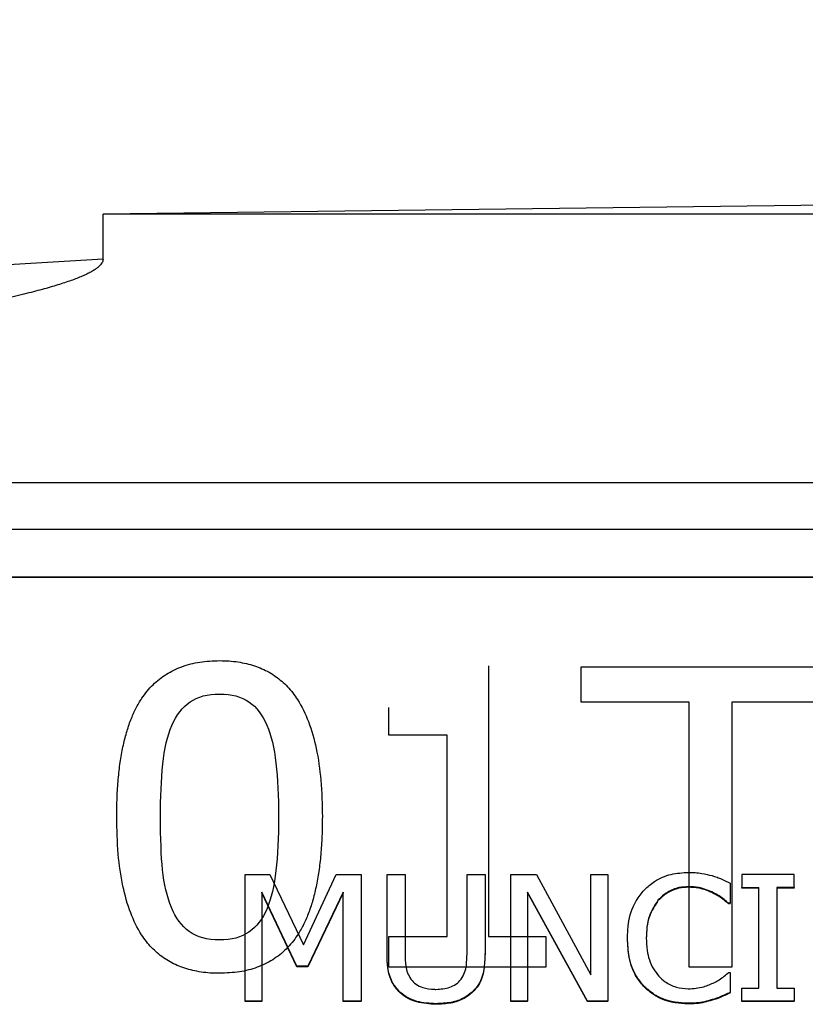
# Model space of a CAD drawing. Header units: inches. Extents: x 0.6 to 16.3, y 0.2 to 11.5.
# Tile 11 of 29: x 4.11 to 4.419, y 7.526 to 7.914. Entities that reach past the tile are written whole.
import ezdxf

# ---------------------------------------------------------------- set-up
doc = ezdxf.new("R2010")
doc.units = ezdxf.units.IN
doc.header["$MEASUREMENT"] = 0
doc.styles.add('SLDTEXTSTYLE0', font='TXT', dxfattribs={"width": 0.75})
doc.dimstyles.new('SLDDIMSTYLE1', dxfattribs={"dimtxt": 0.137795, "dimasz": 0.14, "dimexe": 0, "dimexo": 0.0625, "dimgap": 0.034449, "dimtad": 0, "dimdec": 1, "dimlfac": 1.5, "dimrnd": 1e-09, "dimzin": 12, "dimdsep": 46, "dimtxsty": 'SLDTEXTSTYLE0', "dimblk1": 'CLOSED', "dimblk2": 'CLOSED', "dimsah": 1, "dimcen": 0.09, "dimadec": 0, "dimazin": 3, "dimtfac": 1, "dimtdec": 1, "dimtofl": 0, "dimtmove": 0, "dimatfit": 3, "dimldrblk": 'CLOSED', "dimfxl": 0, "dimfrac": 2, "dimtolj": 1, "dimtzin": 12, "dimarcsym": 0})

# ---------------------------------------------------------------- blocks, each defined once
blk = doc.blocks.new('_Closed')
at = {"color": 0, "linetype": 'ByBlock', "lineweight": -2}
for p, q in [((-1, 0.166667), (0, 0)), ((-1, 0.166667), (-1, -0.166667)), ((0, 0), (-1, -0.166667)), ((0, 0), (-1, 0))]:
    blk.add_line(p, q, dxfattribs=at)
blk = doc.blocks.new('_D_3')
at = {"color": 7, "linetype": 'Continuous', "lineweight": 0}
for p, q in [((2.25776, 10.61864), (2.21578, 10.61864)), ((2.21578, 10.61864), (2.21578, 10.39989)), ((2.56321, 10.61864), (2.60519, 10.61864)), ((2.60519, 10.61864), (2.60519, 10.39989)), ((1.06932, 7.87416), (1.06932, 10.45955)), ((4.52459, 10.31124), (4.52459, 10.45955)), ((1.06932, 10.42018), (2.09494, 10.42018)), ((4.52459, 10.42018), (2.72604, 10.42018)), ((2.21578, 10.39989), (2.25776, 10.39989)), ((2.60519, 10.39989), (2.56321, 10.39989))]:
    blk.add_line(p, q, dxfattribs=at)
at = {"color": 7, "linetype": 'Continuous', "lineweight": 18, "xscale": 0.14, "yscale": 0.14, "rotation": 180.0000000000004}
blk.add_blockref('_Closed', (1.06932, 10.42018), dxfattribs=at)
at = {"color": 7, "linetype": 'Continuous', "lineweight": 18, "xscale": 0.14, "yscale": 0.14}
blk.add_blockref('_Closed', (4.52459, 10.42018), dxfattribs=at)
at = {"color": 7, "linetype": 'Continuous', "lineweight": 18, "char_height": 0.137795, "attachment_point": 1, "style": 'SLDTEXTSTYLE0'}
for s, insert in [('132', (2.25776, 10.57752)), ('5.2', (2.28322, 10.37135))]:
    blk.add_mtext(s, dxfattribs=dict(at, insert=insert))

msp = doc.modelspace()

# ---------------------------------------------------------------- linework, layer by layer
at = {"color": 7, "linetype": 'Continuous', "lineweight": 25}
for p, q in [((4.50473, 7.84194), (4.14278, 7.83741)), ((4.14278, 7.8197), (4.14278, 7.83741)), ((4.90641, 7.83741), (4.14278, 7.83741)), ((4.14278, 7.8197), (3.68234, 7.79141)), ((3.71042, 7.73172), (5.33709, 7.73172)), ((3.71042, 7.71329), (5.33709, 7.71329)), ((3.73042, 7.69461), (5.31709, 7.69461)), ((3.73042, 7.69438), (5.31709, 7.69438)), ((4.29461, 7.65953), (4.29461, 7.55296)), ((4.33105, 7.65914), (4.43288, 7.65914)), ((4.33105, 7.64515), (4.33105, 7.65914)), ((4.37355, 7.64515), (4.33105, 7.64515)), ((4.37355, 7.54089), (4.37355, 7.64515)), ((4.39038, 7.64515), (4.39038, 7.54089)), ((4.43288, 7.64515), (4.39038, 7.64515)), ((4.2553, 7.63222), (4.2553, 7.64304)), ((4.27829, 7.63222), (4.2553, 7.63222)), ((4.27829, 7.55296), (4.27829, 7.63222)), ((4.19871, 7.52749), (4.19871, 7.57728)), ((4.19871, 7.57728), (4.2084, 7.57728)), ((4.2084, 7.57728), (4.22171, 7.54956)), ((4.22171, 7.54956), (4.23459, 7.57728)), ((4.23459, 7.57728), (4.24444, 7.57728)), ((4.24444, 7.57728), (4.24444, 7.52749)), ((4.2546, 7.54621), (4.2546, 7.57728)), ((4.2546, 7.57728), (4.26169, 7.57728)), ((4.26169, 7.57728), (4.26169, 7.54621)), ((4.2861, 7.54605), (4.2861, 7.57728)), ((4.2861, 7.57728), (4.29319, 7.57728)), ((4.29319, 7.57728), (4.29319, 7.54621)), ((4.30335, 7.52749), (4.30335, 7.57728)), ((4.30335, 7.57728), (4.31342, 7.57728)), ((4.31342, 7.57728), (4.3349, 7.53785)), ((4.3349, 7.53785), (4.3349, 7.57728)), ((4.3349, 7.57728), (4.34151, 7.57728)), ((4.34151, 7.57728), (4.34151, 7.52749)), ((4.38975, 7.57397), (4.38975, 7.56598)), ((4.39428, 7.57728), (4.39428, 7.57219)), ((4.41494, 7.57728), (4.39428, 7.57728)), ((4.41494, 7.57219), (4.41494, 7.57728)), ((4.21911, 7.5412), (4.20533, 7.57038)), ((4.20533, 7.57038), (4.20533, 7.52749)), ((4.21911, 7.54096), (4.20533, 7.57014)), ((4.23735, 7.57038), (4.22344, 7.5412)), ((4.23735, 7.57014), (4.22344, 7.54096)), ((4.23735, 7.52749), (4.23735, 7.57038)), ((4.33356, 7.52749), (4.30996, 7.57042)), ((4.30996, 7.57042), (4.30996, 7.52749)), ((4.33356, 7.52725), (4.30996, 7.57018)), ((4.37324, 7.57228), (4.37324, 7.57251)), ((4.38318, 7.5699), (4.38318, 7.57013)), ((4.39428, 7.57219), (4.40107, 7.57219)), ((4.39428, 7.57195), (4.39428, 7.57219)), ((4.40107, 7.57195), (4.39428, 7.57195)), ((4.40107, 7.53257), (4.40107, 7.57219)), ((4.41494, 7.57219), (4.40816, 7.57219)), ((4.40816, 7.57219), (4.40816, 7.53257)), ((4.41494, 7.57195), (4.40816, 7.57195)), ((4.41494, 7.57219), (4.41494, 7.57195)), ((4.36144, 7.56715), (4.36144, 7.56739)), ((4.38975, 7.56598), (4.38918, 7.56598)), ((4.38918, 7.56574), (4.38918, 7.56598)), ((4.38975, 7.56574), (4.38975, 7.56598)), ((4.38975, 7.56574), (4.38918, 7.56574)), ((4.2553, 7.55296), (4.27829, 7.55296)), ((4.2553, 7.54089), (4.2553, 7.55296)), ((4.29461, 7.55296), (4.31709, 7.55296)), ((4.31709, 7.55296), (4.31709, 7.54089)), ((4.34929, 7.5521), (4.34929, 7.55234)), ((4.35668, 7.55234), (4.35668, 7.5521)), ((4.2546, 7.54597), (4.2546, 7.54621)), ((4.29319, 7.54597), (4.29319, 7.54621)), ((4.22344, 7.5412), (4.21911, 7.5412)), ((4.21911, 7.54096), (4.21911, 7.5412)), ((4.22344, 7.54096), (4.21911, 7.54096)), ((4.22344, 7.54096), (4.22344, 7.5412)), ((4.31709, 7.54089), (4.2553, 7.54089)), ((4.39038, 7.54089), (4.37355, 7.54089)), ((4.38923, 7.53878), (4.38975, 7.53878)), ((4.38975, 7.53878), (4.38975, 7.53087)), ((4.2597, 7.5308), (4.2597, 7.53104)), ((4.28809, 7.5308), (4.28809, 7.53104)), ((4.35599, 7.5329), (4.35599, 7.53313)), ((4.39428, 7.53257), (4.40107, 7.53257)), ((4.39428, 7.52749), (4.39428, 7.53257)), ((4.40816, 7.53257), (4.41494, 7.53257)), ((4.41494, 7.53257), (4.41494, 7.52749)), ((4.20533, 7.52749), (4.19871, 7.52749)), ((4.19871, 7.52725), (4.19871, 7.52749)), ((4.20533, 7.52725), (4.19871, 7.52725)), ((4.20533, 7.52725), (4.20533, 7.52749)), ((4.24444, 7.52749), (4.23735, 7.52749)), ((4.23735, 7.52725), (4.23735, 7.52749)), ((4.24444, 7.52725), (4.23735, 7.52725)), ((4.24444, 7.52725), (4.24444, 7.52749)), ((4.30996, 7.52749), (4.30335, 7.52749)), ((4.30335, 7.52725), (4.30335, 7.52749)), ((4.30996, 7.52725), (4.30335, 7.52725)), ((4.30996, 7.52725), (4.30996, 7.52749)), ((4.33356, 7.52725), (4.33356, 7.52749)), ((4.34151, 7.52749), (4.33356, 7.52749)), ((4.34151, 7.52725), (4.33356, 7.52725)), ((4.34151, 7.52725), (4.34151, 7.52749)), ((4.38266, 7.52781), (4.38266, 7.52805)), ((4.38975, 7.53064), (4.38975, 7.53087)), ((4.39428, 7.52725), (4.39428, 7.52749)), ((4.41494, 7.52749), (4.39428, 7.52749)), ((4.41494, 7.52725), (4.39428, 7.52725)), ((4.41494, 7.52725), (4.41494, 7.52749)), ((4.27387, 7.5262), (4.27387, 7.52644)), ((4.37315, 7.52636), (4.37315, 7.5266))]:
    msp.add_line(p, q, dxfattribs=at)
for points, knots in [([(4.14278, 7.8197), (4.14275, 7.81944), (4.1427, 7.81891), (4.14231, 7.81813), (4.14172, 7.81735), (4.1409, 7.81656), (4.13986, 7.81577), (4.13859, 7.81496), (4.1371, 7.81415), (4.13539, 7.81332), (4.13344, 7.81249), (4.13127, 7.81164), (4.12888, 7.81079), (4.12625, 7.80992), (4.1234, 7.80904), (4.12033, 7.80815), (4.11702, 7.80725), (4.10924, 7.80525), (4.09579, 7.80224), (4.07549, 7.79834), (4.05155, 7.79428), (4.0126, 7.78833), (3.95541, 7.78072), (3.87678, 7.77155), (3.78496, 7.76191), (3.71931, 7.75572), (3.68429, 7.75242)], [0, 0, 0, 0, 0.001753, 0.003661, 0.005827, 0.00832, 0.011186, 0.014454, 0.018147, 0.022276, 0.026854, 0.031886, 0.037379, 0.043337, 0.049764, 0.056661, 0.064031, 0.071875, 0.108516, 0.15287, 0.204977, 0.264856, 0.40639, 0.576068, 0.773929, 1, 1, 1, 1]), ([(4.14813, 7.59992), (4.14816, 7.6025), (4.14822, 7.60748), (4.14868, 7.61468), (4.14944, 7.62135), (4.15051, 7.62748), (4.15189, 7.63308), (4.15358, 7.63815), (4.15558, 7.64269), (4.15833, 7.64743), (4.16217, 7.65215), (4.16755, 7.65642), (4.17384, 7.65942), (4.18099, 7.66124), (4.18604, 7.66144), (4.18868, 7.66154)], [0, 0, 0, 0, 0.094311, 0.182214, 0.263883, 0.339535, 0.409446, 0.473962, 0.533526, 0.588698, 0.670672, 0.74903, 0.827594, 0.910155, 1, 1, 1, 1]), ([(4.18868, 7.66154), (4.18991, 7.66152), (4.19233, 7.66147), (4.19585, 7.66108), (4.1992, 7.66045), (4.20237, 7.65956), (4.20535, 7.65842), (4.20815, 7.65702), (4.21077, 7.65536), (4.2132, 7.65345), (4.21545, 7.65129), (4.21751, 7.64887), (4.2206, 7.64446), (4.22407, 7.63721), (4.22704, 7.6265), (4.22883, 7.61389), (4.22902, 7.60484), (4.22912, 7.60002)], [0, 0, 0, 0, 0.042286, 0.082729, 0.121602, 0.15921, 0.195893, 0.232014, 0.267955, 0.304102, 0.340837, 0.378521, 0.417491, 0.53395, 0.668062, 0.822772, 1, 1, 1, 1]), ([(4.16979, 7.63595), (4.17157, 7.64011), (4.17398, 7.64322), (4.18007, 7.64737), (4.18396, 7.64841), (4.18868, 7.64841)], [0, 0, 0, 0, 1, 1, 2, 2, 2, 2]), ([(4.18868, 7.64841), (4.1934, 7.64841), (4.19725, 7.64737), (4.2032, 7.64322), (4.20555, 7.64017), (4.20726, 7.63614)], [0, 0, 0, 0, 1, 1, 2, 2, 2, 2]), ([(4.16538, 7.59992), (4.16538, 7.60765), (4.16569, 7.61458), (4.16692, 7.62685), (4.16808, 7.63193), (4.16979, 7.63595)], [0, 0, 0, 0, 1, 1, 2, 2, 2, 2]), ([(4.20726, 7.63614), (4.20897, 7.63212), (4.21017, 7.62712), (4.21154, 7.61517), (4.21188, 7.60813), (4.21188, 7.60002)], [0, 0, 0, 0, 1, 1, 2, 2, 2, 2]), ([(4.18868, 7.5384), (4.18744, 7.53842), (4.18502, 7.53847), (4.18147, 7.53885), (4.17811, 7.53948), (4.17493, 7.54036), (4.17194, 7.54149), (4.16913, 7.54288), (4.1665, 7.54452), (4.16406, 7.54641), (4.16181, 7.54856), (4.15975, 7.55095), (4.15665, 7.55532), (4.15317, 7.56255), (4.15022, 7.57328), (4.14842, 7.58595), (4.14823, 7.59506), (4.14813, 7.59992)], [0, 0, 0, 0, 0.042412, 0.08296, 0.121909, 0.159559, 0.196242, 0.232317, 0.26816, 0.304154, 0.340679, 0.378098, 0.416749, 0.532501, 0.666477, 0.821668, 1, 1, 1, 1]), ([(4.16969, 7.56427), (4.16791, 7.56862), (4.16675, 7.57357), (4.16565, 7.58468), (4.16538, 7.59162), (4.16538, 7.59992)], [0, 0, 0, 0, 1, 1, 2, 2, 2, 2]), ([(4.22912, 7.60002), (4.22909, 7.59745), (4.22904, 7.5925), (4.22857, 7.58533), (4.22781, 7.57869), (4.22674, 7.57257), (4.22536, 7.56698), (4.22367, 7.56191), (4.22167, 7.55736), (4.21893, 7.5526), (4.2151, 7.54785), (4.20973, 7.54356), (4.20346, 7.54054), (4.19634, 7.5387), (4.1913, 7.5385), (4.18868, 7.5384)], [0, 0, 0, 0, 0.0939309, 0.1815533, 0.2630425, 0.3386167, 0.4085492, 0.4731851, 0.5329613, 0.5884296, 0.6708394, 0.7494271, 0.8280157, 0.9104284, 1, 1, 1, 1]), ([(4.21188, 7.60002), (4.21188, 7.5919), (4.21154, 7.58484), (4.21017, 7.57283), (4.209, 7.56788), (4.20736, 7.56399)], [0, 0, 0, 0, 1, 1, 2, 2, 2, 2]), ([(4.35595, 7.5713), (4.35722, 7.57246), (4.36022, 7.57518), (4.3663, 7.57773), (4.37099, 7.57802), (4.37328, 7.57816)], [0, 0, 0, 0, 0.2740649, 0.6457267, 1, 1, 1, 1]), ([(4.37328, 7.57816), (4.37417, 7.57815), (4.37596, 7.57811), (4.37911, 7.57774), (4.38132, 7.5772), (4.38266, 7.57687)], [0, 0, 0, 0, 0.281966, 0.564023, 1, 1, 1, 1]), ([(4.38266, 7.57687), (4.38329, 7.57667), (4.38456, 7.57626), (4.38694, 7.57531), (4.38864, 7.5745), (4.38975, 7.57397)], [0, 0, 0, 0, 0.2596065, 0.5191866, 1, 1, 1, 1]), ([(4.34929, 7.55234), (4.34936, 7.5542), (4.34954, 7.55921), (4.3516, 7.56596), (4.3548, 7.5699), (4.35595, 7.5713)], [0, 0, 0, 0, 0.274688, 0.739998, 1, 1, 1, 1]), ([(4.37324, 7.57251), (4.37205, 7.57244), (4.36917, 7.57226), (4.3649, 7.5706), (4.36256, 7.56843), (4.36144, 7.56739)], [0, 0, 0, 0, 0.264943, 0.646938, 1, 1, 1, 1]), ([(4.37324, 7.57228), (4.37205, 7.5722), (4.36917, 7.57202), (4.3649, 7.57036), (4.36256, 7.56819), (4.36144, 7.56715)], [0, 0, 0, 0, 0.264943, 0.646938, 1, 1, 1, 1]), ([(4.38318, 7.57013), (4.38224, 7.57056), (4.38038, 7.57142), (4.37704, 7.57237), (4.37462, 7.57246), (4.37324, 7.57251)], [0, 0, 0, 0, 0.300979, 0.601935, 1, 1, 1, 1]), ([(4.38318, 7.5699), (4.38224, 7.57032), (4.38038, 7.57118), (4.37704, 7.57213), (4.37462, 7.57222), (4.37324, 7.57228)], [0, 0, 0, 0, 0.3009786, 0.6019354, 1, 1, 1, 1]), ([(4.38918, 7.56598), (4.38858, 7.56648), (4.38734, 7.56749), (4.38538, 7.56895), (4.38391, 7.56974), (4.38318, 7.57013)], [0, 0, 0, 0, 0.322707, 0.659599, 1, 1, 1, 1]), ([(4.38918, 7.56574), (4.38858, 7.56624), (4.38734, 7.56725), (4.38538, 7.56871), (4.38391, 7.5695), (4.38318, 7.5699)], [0, 0, 0, 0, 0.322707, 0.659599, 1, 1, 1, 1]), ([(4.36144, 7.56739), (4.36009, 7.56533), (4.35794, 7.56201), (4.35685, 7.55673), (4.35674, 7.55382), (4.35668, 7.55234)], [0, 0, 0, 0, 0.450196, 0.721837, 1, 1, 1, 1]), ([(4.36144, 7.56715), (4.36009, 7.56509), (4.35794, 7.56178), (4.35685, 7.5565), (4.35674, 7.55358), (4.35668, 7.5521)], [0, 0, 0, 0, 0.450196, 0.721837, 1, 1, 1, 1]), ([(4.18868, 7.55153), (4.18375, 7.55153), (4.17977, 7.55263), (4.17368, 7.55704), (4.17133, 7.56018), (4.16969, 7.56427)], [0, 0, 0, 0, 1, 1, 2, 2, 2, 2]), ([(4.20736, 7.56399), (4.20565, 7.55983), (4.20327, 7.55672), (4.19718, 7.55257), (4.19333, 7.55153), (4.18868, 7.55153)], [0, 0, 0, 0, 1, 1, 2, 2, 2, 2]), ([(4.35599, 7.53313), (4.35496, 7.53436), (4.35205, 7.5378), (4.34968, 7.54452), (4.34942, 7.54983), (4.34929, 7.55234)], [0, 0, 0, 0, 0.226201, 0.635012, 1, 1, 1, 1]), ([(4.35599, 7.5329), (4.35496, 7.53412), (4.35205, 7.53756), (4.34968, 7.54428), (4.34942, 7.5496), (4.34929, 7.5521)], [0, 0, 0, 0, 0.226201, 0.635012, 1, 1, 1, 1]), ([(4.35668, 7.55234), (4.35674, 7.5507), (4.35689, 7.54652), (4.35855, 7.54122), (4.36088, 7.53822), (4.36161, 7.53729)], [0, 0, 0, 0, 0.307122, 0.785146, 1, 1, 1, 1]), ([(4.2597, 7.53104), (4.25858, 7.53229), (4.25608, 7.53511), (4.25479, 7.54059), (4.25466, 7.5444), (4.2546, 7.54621)], [0, 0, 0, 0, 0.296659, 0.665806, 1, 1, 1, 1]), ([(4.2597, 7.5308), (4.25858, 7.53205), (4.25608, 7.53487), (4.25479, 7.54035), (4.25466, 7.54416), (4.2546, 7.54597)], [0, 0, 0, 0, 0.296659, 0.665806, 1, 1, 1, 1]), ([(4.26169, 7.54621), (4.26173, 7.54453), (4.26179, 7.54197), (4.26254, 7.53854), (4.26349, 7.53696), (4.26398, 7.53616)], [0, 0, 0, 0, 0.483346, 0.735702, 1, 1, 1, 1]), ([(4.28381, 7.53616), (4.28431, 7.53699), (4.28533, 7.53868), (4.286, 7.54209), (4.28607, 7.54456), (4.2861, 7.54605)], [0, 0, 0, 0, 0.2755765, 0.564771, 1, 1, 1, 1]), ([(4.29319, 7.54621), (4.29312, 7.54413), (4.29296, 7.53997), (4.2914, 7.53452), (4.28899, 7.53198), (4.28809, 7.53104)], [0, 0, 0, 0, 0.382705, 0.769021, 1, 1, 1, 1]), ([(4.29319, 7.54597), (4.29312, 7.5439), (4.29296, 7.53973), (4.2914, 7.53428), (4.28899, 7.53174), (4.28809, 7.5308)], [0, 0, 0, 0, 0.382705, 0.769021, 1, 1, 1, 1]), ([(4.38357, 7.53479), (4.38421, 7.53515), (4.38554, 7.5359), (4.38743, 7.53724), (4.38863, 7.53827), (4.38923, 7.53878)], [0, 0, 0, 0, 0.315962, 0.65674, 1, 1, 1, 1]), ([(4.26398, 7.53616), (4.26461, 7.53543), (4.26589, 7.53396), (4.26916, 7.53247), (4.27192, 7.5321), (4.27367, 7.53209), (4.27387, 7.53208)], [0, 0, 0, 0, 0.267053, 0.533603, 0.945553, 1, 1, 1, 1]), ([(4.27387, 7.53208), (4.27571, 7.53222), (4.27848, 7.53243), (4.28193, 7.53403), (4.28316, 7.53543), (4.28381, 7.53616)], [0, 0, 0, 0, 0.4876125, 0.7314955, 1, 1, 1, 1]), ([(4.36161, 7.53729), (4.36242, 7.53651), (4.36436, 7.53464), (4.3684, 7.53272), (4.37163, 7.53246), (4.37324, 7.53233)], [0, 0, 0, 0, 0.264915, 0.633753, 1, 1, 1, 1]), ([(4.37324, 7.53233), (4.37426, 7.53236), (4.37631, 7.53243), (4.37984, 7.53317), (4.38217, 7.53418), (4.38357, 7.53479)], [0, 0, 0, 0, 0.285798, 0.571895, 1, 1, 1, 1]), ([(4.27387, 7.52644), (4.27134, 7.52657), (4.26753, 7.52678), (4.26272, 7.52864), (4.26072, 7.53022), (4.2597, 7.53104)], [0, 0, 0, 0, 0.491724, 0.738436, 1, 1, 1, 1]), ([(4.28809, 7.53104), (4.28707, 7.53022), (4.28465, 7.52829), (4.27966, 7.52665), (4.27585, 7.52651), (4.27387, 7.52644)], [0, 0, 0, 0, 0.259964, 0.616578, 1, 1, 1, 1]), ([(4.37315, 7.5266), (4.37147, 7.52668), (4.36712, 7.52689), (4.3609, 7.52889), (4.35746, 7.53187), (4.35599, 7.53313)], [0, 0, 0, 0, 0.265322, 0.686344, 1, 1, 1, 1]), ([(4.37315, 7.52636), (4.37147, 7.52644), (4.36712, 7.52665), (4.3609, 7.52866), (4.35746, 7.53163), (4.35599, 7.5329)], [0, 0, 0, 0, 0.265322, 0.686344, 1, 1, 1, 1]), ([(4.27387, 7.5262), (4.27134, 7.52634), (4.26753, 7.52654), (4.26272, 7.5284), (4.26072, 7.52998), (4.2597, 7.5308)], [0, 0, 0, 0, 0.491724, 0.738436, 1, 1, 1, 1]), ([(4.28809, 7.5308), (4.28707, 7.52998), (4.28465, 7.52805), (4.27966, 7.52641), (4.27585, 7.52627), (4.27387, 7.5262)], [0, 0, 0, 0, 0.259964, 0.616578, 1, 1, 1, 1]), ([(4.38266, 7.52805), (4.38164, 7.52775), (4.3796, 7.52715), (4.3764, 7.52663), (4.37424, 7.52661), (4.37315, 7.5266)], [0, 0, 0, 0, 0.330556, 0.66236, 1, 1, 1, 1]), ([(4.38266, 7.52781), (4.38164, 7.52751), (4.3796, 7.52691), (4.3764, 7.5264), (4.37424, 7.52637), (4.37315, 7.52636)], [0, 0, 0, 0, 0.330556, 0.66236, 1, 1, 1, 1]), ([(4.38975, 7.53087), (4.38905, 7.53057), (4.38765, 7.52997), (4.38535, 7.52889), (4.38364, 7.52835), (4.38266, 7.52805)], [0, 0, 0, 0, 0.299467, 0.598933, 1, 1, 1, 1]), ([(4.38975, 7.53064), (4.38905, 7.53033), (4.38765, 7.52973), (4.38535, 7.52865), (4.38364, 7.52812), (4.38266, 7.52781)], [0, 0, 0, 0, 0.299467, 0.598933, 1, 1, 1, 1])]:
    msp.add_open_spline(points, degree=3, knots=knots, dxfattribs=at)

# ---------------------------------------------------------------- dimensions: what is measured, and where the dimension line sits
at = {"color": 7, "linetype": 'Continuous', "lineweight": 18}
dim = msp.add_linear_dim(base=(4.52459, 10.42018), p1=(1.06932, 7.83479), p2=(4.52459, 10.27187), dimstyle='SLDDIMSTYLE1', dxfattribs=at)
dim.commit()
dim.dimension.update_dxf_attribs({"geometry": '_D_3', "text_midpoint": (2.41049, 10.42018), "dimtype": 160})

doc.saveas('drawing.dxf')
